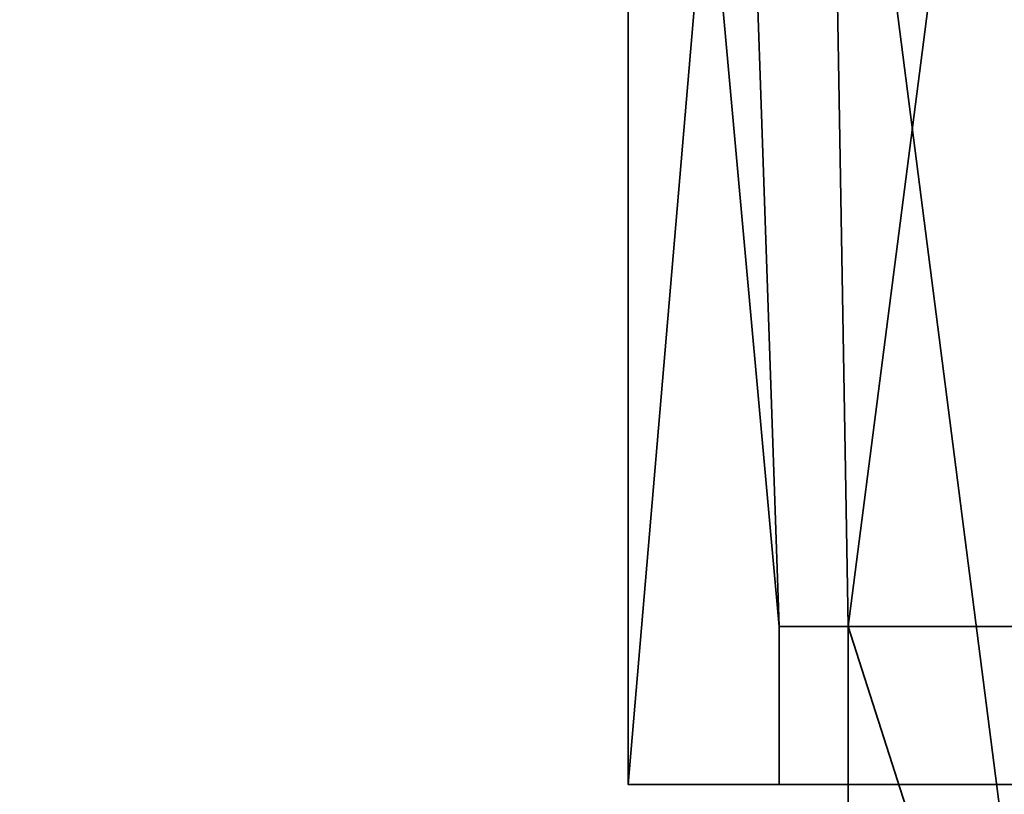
# Model space of a CAD drawing. Header units: millimetres. Extents: x -603 to 3703, y -120 to 193.
# Tile 60 of 256: x -451 to -402, y 81 to 120. Entities that reach past the tile are written whole.
import ezdxf

# ---------------------------------------------------------------- set-up
doc = ezdxf.new("R2010")
doc.units = ezdxf.units.MM
doc.layers.add('151', color=7, linetype='Continuous', true_color=0xffffff)

# ---------------------------------------------------------------- blocks, each defined once
blk = doc.blocks.new('UG_SURFACE_001')
at = {"layer": '151', "color": 252, "linetype": 'Continuous', "lineweight": 35}
for points in [[(602.5, -35, 2213), (602.5, 174.4, 2213), (-602.5, 174.4, 2213), (-602.5, -35, 2213)], [(-452.5, -35, 2063), (-452.5, 174.4, 2063), (452.5, 174.4, 2063), (452.5, -35, 2063)]]:
    blk.add_3dface(points, dxfattribs=at)
blk = doc.blocks.new('UG_SURFACE_036')
at = {"layer": '151', "color": 41, "linetype": 'Continuous', "lineweight": 35}
for points in [[(-420.65, 81, 2029.15), (-420.65, 173.15, 2029.15), (-420.65, 173.15, -4), (-420.65, 81, -4)], [(-415, 147.3, -4), (-413, 89, -4), (-420.65, 173.15, -4)], [(-413, 89, -4), (-413, 81, -4), (-420.65, 81, -4), (-420.65, 173.15, -4)], [(-415, 147.3, 2023.5), (-415, 173.15, 2023.5), (-420.65, 173.15, 2029.15), (-420.65, 81, 2029.15)], [(-410.5, 147.3, -4), (-410.5, 173.15, -4), (-398.65, 173.15, -4), (-398.65, 55.15, -4)], [(-398.65, 55.15, 2007.15), (-398.65, 173.15, 2007.15), (-410.5, 173.15, 2019), (-410.5, 147.3, 2019)], [(-415, 147.3, 2023.5), (-420.65, 81, 2029.15), (-413, 81, 2021.5), (-413, 89, 2021.5)], [(-409.5, 89, -4), (-413, 89, -4), (-415, 147.3, -4), (-410.5, 147.3, -4)], [(-413, 89, 2021.5), (-409.5, 89, 2018), (-410.5, 147.3, 2019), (-415, 147.3, 2023.5)], [(-409.5, 89, -4), (-410.5, 147.3, -4), (-398.65, 55.15, -4)], [(-398.65, 55.15, 2007.15), (-410.5, 147.3, 2019), (-409.5, 89, 2018)], [(-409.5, 89, 2018), (-413, 89, 2021.5), (-413, 89, -4), (-409.5, 89, -4)], [(-413, 81, -4), (-413, 89, -4), (-413, 89, 2021.5), (-413, 81, 2021.5)], [(-409.5, 55.15, 2018), (-409.5, 89, 2018), (-409.5, 89, -4), (-409.5, 55.15, -4)], [(-398.65, 55.15, -4), (-409.5, 55.15, -4), (-409.5, 89, -4)], [(-409.5, 89, 2018), (-409.5, 55.15, 2018), (-398.65, 55.15, 2007.15)], [(-413, 81, 2021.5), (-420.65, 81, 2029.15), (-420.65, 81, -4), (-413, 81, -4)]]:
    blk.add_3dface(points, dxfattribs=at)
blk = doc.blocks.new('UG_SURFACE_043')
at = {"layer": '151', "color": 41, "linetype": 'Continuous', "lineweight": 35}
for points in [[(420.65, 81, 2029.15), (420.65, 173.15, 2029.15), (-420.65, 173.15, 2029.15), (-420.65, 81, 2029.15)], [(-415, 147.3, 2023.5), (-413, 89, 2021.5), (-420.65, 173.15, 2029.15)], [(-413, 89, 2021.5), (-413, 81, 2021.5), (-420.65, 81, 2029.15), (-420.65, 173.15, 2029.15)], [(-410.5, 147.3, 2019), (-410.5, 173.15, 2019), (-398.65, 173.15, 2007.15), (-409.5, 89, 2018)], [(-398.65, 173.15, 2007.15), (-398.65, 55.15, 2007.15), (-409.5, 55.15, 2018), (-409.5, 89, 2018)], [(-415, 147.3, 2023.5), (-410.5, 147.3, 2019), (-409.5, 89, 2018), (-413, 89, 2021.5)], [(-413, 81, 2021.5), (-413, 89, 2021.5), (413, 89, 2021.5), (413, 81, 2021.5)], [(413, 89, 2021.5), (-413, 89, 2021.5), (-409.5, 89, 2018), (409.5, 89, 2018)], [(409.5, 55.15, 2018), (409.5, 89, 2018), (-409.5, 89, 2018), (-409.5, 55.15, 2018)], [(420.65, 81, 2029.15), (-420.65, 81, 2029.15), (-413, 81, 2021.5), (413, 81, 2021.5)]]:
    blk.add_3dface(points, dxfattribs=at)

msp = doc.modelspace()

# ---------------------------------------------------------------- linework, layer by layer
at = {"layer": '151', "color": 252, "linetype": 'Continuous', "lineweight": -3, "true_color": 0x939598}
for p, q in [((-420.65, 81, 2029.15), (-420.65, 173.15, 2029.15)), ((-420.65, 81, 2029.15), (-420.65, 173.15, 2029.15)), ((-420.65, 81, -4), (-420.65, 173.15, -4)), ((-413, 89, -4), (-409.5, 89, -4)), ((-413, 89, 2021.5), (-409.5, 89, 2018)), ((-413, 81, -4), (-413, 89, -4)), ((-413, 89, 2021.5), (413, 89, 2021.5)), ((-413, 89, -4), (-413, 89, 2021.5)), ((-413, 89, 2021.5), (-413, 81, 2021.5)), ((-413, 89, 2021.5), (-413, 81, 2021.5)), ((-409.5, 89, 2018), (-413, 89, 2021.5)), ((-409.5, 89, 2018), (409.5, 89, 2018)), ((-409.5, 89, -4), (-409.5, 55.15, -4)), ((-409.5, 55.15, 2018), (-409.5, 89, 2018)), ((-409.5, 89, -4), (-409.5, 89, 2018)), ((-409.5, 55.15, 2018), (-409.5, 89, 2018)), ((-413, 81, 2021.5), (-420.65, 81, 2029.15)), ((-420.65, 81, -4), (-413, 81, -4)), ((-420.65, 81, 2029.15), (-413, 81, 2021.5)), ((420.65, 81, 2029.15), (-420.65, 81, 2029.15)), ((-420.65, 81, 2029.15), (-420.65, 81, -4)), ((-413, 81, -4), (-413, 81, 2021.5)), ((-413, 81, 2021.5), (413, 81, 2021.5))]:
    msp.add_line(p, q, dxfattribs=at)

# ---------------------------------------------------------------- block references
for name in ['UG_SURFACE_001', 'UG_SURFACE_036', 'UG_SURFACE_043']:
    msp.add_blockref(name, (0, 0), dxfattribs=at)

doc.saveas('drawing.dxf')
